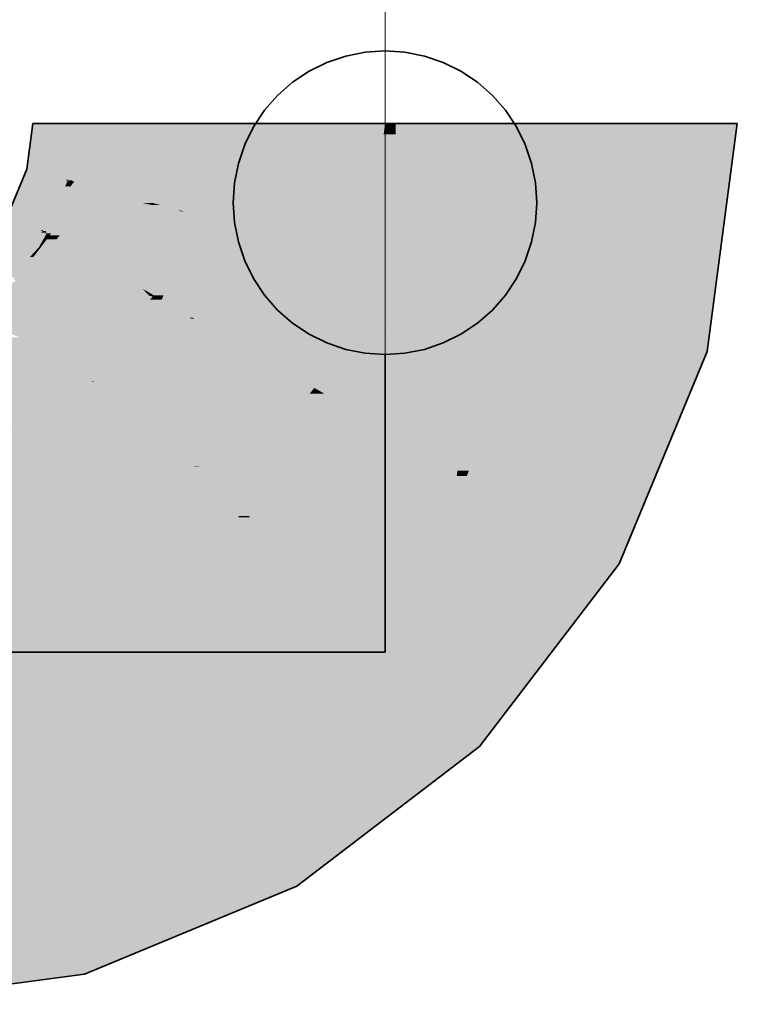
# Model space of a CAD drawing. Extents: x -223 to 557, y -138 to 606.
# Tile 159 of 256: x 59.14 to 60.32, y 224.2 to 225.82. Entities that reach past the tile are written whole.
import ezdxf

# ---------------------------------------------------------------- set-up
doc = ezdxf.new("R2010")
doc.units = 0
doc.layers.get('0').update_dxf_attribs({"lineweight": 35})
doc.layers.add('0-Shading', color=7, linetype='Continuous', lineweight=35)
for name, color, linetype, lineweight, true_color in [('H_Ruecklauf', 5, 'Continuous', 35, 0x0000ff), ('H_Ruecklauf_Beschriftung', 5, 'Continuous', 18, 0x0000ff), ('H_Vorlauf', 1, 'Continuous', 35, 0xff0000)]:
    doc.layers.add(name, color=color, linetype=linetype, lineweight=lineweight, true_color=true_color)

# ---------------------------------------------------------------- blocks, each defined once
blk = doc.blocks.new('Shading-A07ALDTR1N', base_point=(59.1643, 225.6493))
at = {"layer": '0-Shading', "color": 174, "true_color": 0x0000a0}
for points in [[(59.2226, 225.5743), (59.1544, 225.5743), (59.2379, 225.6493)], [(59.1544, 225.5743), (59.2379, 225.6493), (59.1643, 225.6493)], [(59.2224, 225.5569), (59.2191, 225.5569), (59.2414, 225.6493)], [(59.2191, 225.5569), (59.2414, 225.6493), (59.2379, 225.6493)], [(59.2297, 225.5561), (59.2222, 225.5561), (59.242, 225.6493)], [(59.2222, 225.5561), (59.242, 225.6493), (59.2414, 225.6493)], [(60.2294, 225.2942), (60.1998, 225.2942), (60.2506, 225.6493)], [(60.1998, 225.2942), (60.2506, 225.6493), (60.2466, 225.6493)], [(60.2765, 225.2864), (60.2289, 225.2864), (60.3243, 225.6493)], [(60.2289, 225.2864), (60.3243, 225.6493), (60.2506, 225.6493)], [(59.2191, 225.5569), (59.1472, 225.5569), (59.1544, 225.5743)], [(59.2191, 225.5569), (59.2226, 225.5743), (59.1544, 225.5743)], [(59.1933, 225.5043), (59.1254, 225.5043), (59.2191, 225.5569)], [(59.1254, 225.5043), (59.2191, 225.5569), (59.1472, 225.5569)], [(59.1814, 225.4738), (59.1783, 225.4738), (59.2222, 225.5561)], [(59.1783, 225.4738), (59.2222, 225.5561), (59.2187, 225.5561)], [(59.2252, 225.5461), (59.2173, 225.5461), (59.2222, 225.5561)], [(59.2222, 225.5561), (59.2187, 225.5561), (59.2191, 225.5569)], [(59.2222, 225.5561), (59.2224, 225.5569), (59.2191, 225.5569)], [(59.2294, 225.5542), (59.2297, 225.5561), (59.2222, 225.5561)], [(59.2294, 225.5542), (59.2228, 225.5542), (59.2222, 225.5561)], [(59.2252, 225.5461), (59.2294, 225.5542), (59.2228, 225.5542)], [(59.2261, 225.5461), (59.2252, 225.5461), (59.2294, 225.5542)], [(59.1863, 225.4724), (59.1807, 225.4724), (59.2252, 225.5461)], [(59.1807, 225.4724), (59.2252, 225.5461), (59.2173, 225.5461)], [(59.1881, 225.47), (59.185, 225.47), (59.2255, 225.5448)], [(59.185, 225.47), (59.2255, 225.5448), (59.2245, 225.5448)], [(59.194, 225.4686), (59.1874, 225.4686), (59.2255, 225.5448)], [(59.2255, 225.5448), (59.2245, 225.5448), (59.2252, 225.5461)], [(59.2255, 225.5448), (59.2261, 225.5461), (59.2252, 225.5461)], [(59.1783, 225.4738), (59.102, 225.4738), (59.1254, 225.5043)], [(59.1783, 225.4738), (59.1933, 225.5043), (59.1254, 225.5043)], [(59.153, 225.4443), (59.0793, 225.4443), (59.1783, 225.4738)], [(59.0793, 225.4443), (59.1783, 225.4738), (59.102, 225.4738)], [(59.1219, 225.4046), (59.119, 225.4046), (59.1807, 225.4724)], [(59.119, 225.4046), (59.1807, 225.4724), (59.1771, 225.4724)], [(59.1296, 225.403), (59.1205, 225.403), (59.1874, 225.4686)], [(59.1534, 225.4409), (59.185, 225.47), (59.1786, 225.47)], [(59.1592, 225.4409), (59.1534, 225.4409), (59.1874, 225.4686)], [(59.1534, 225.4409), (59.1874, 225.4686), (59.1834, 225.4686)], [(59.1743, 225.4457), (59.1672, 225.4457), (59.1874, 225.4686)], [(59.1807, 225.4724), (59.1771, 225.4724), (59.1783, 225.4738)], [(59.1807, 225.4724), (59.1814, 225.4738), (59.1783, 225.4738)], [(59.185, 225.47), (59.1786, 225.47), (59.1807, 225.4724)], [(59.185, 225.47), (59.1863, 225.4724), (59.1807, 225.4724)], [(59.1874, 225.4686), (59.1834, 225.4686), (59.185, 225.47)], [(59.1874, 225.4686), (59.1881, 225.47), (59.185, 225.47)], [(59.1927, 225.4655), (59.1856, 225.4655), (59.1874, 225.4686)], [(59.1927, 225.4655), (59.194, 225.4686), (59.1874, 225.4686)], [(59.1743, 225.4457), (59.1927, 225.4655), (59.1856, 225.4655)], [(59.1775, 225.4457), (59.1743, 225.4457), (59.1927, 225.4655)], [(59.119, 225.4046), (59.153, 225.4443), (59.0793, 225.4443)], [(59.1205, 225.403), (59.1592, 225.4409), (59.1534, 225.4409)], [(59.1303, 225.3982), (59.1254, 225.3982), (59.1743, 225.4457)], [(59.1254, 225.3982), (59.1743, 225.4457), (59.1672, 225.4457)], [(59.1652, 225.4296), (59.1594, 225.4296), (59.1743, 225.4457)], [(59.1652, 225.4296), (59.1775, 225.4457), (59.1743, 225.4457)], [(59.135, 225.3957), (59.1279, 225.3957), (59.1652, 225.4296)], [(59.1279, 225.3957), (59.1652, 225.4296), (59.1594, 225.4296)], [(59.1363, 225.3919), (59.1317, 225.3919), (59.1652, 225.4296)], [(60.2289, 225.2864), (60.1966, 225.2864), (60.1998, 225.2942)], [(60.2289, 225.2864), (60.2294, 225.2942), (60.1998, 225.2942)], [(60.1199, 224.9632), (60.0627, 224.9632), (60.2289, 225.2864)], [(60.0627, 224.9632), (60.2289, 225.2864), (60.1966, 225.2864)], [(60.1346, 224.9355), (60.1106, 224.9355), (60.2749, 225.274)], [(60.1106, 224.9355), (60.2749, 225.274), (60.2247, 225.274)], [(60.2749, 225.274), (60.2247, 225.274), (60.2289, 225.2864)], [(60.2749, 225.274), (60.2765, 225.2864), (60.2289, 225.2864)], [(60.1106, 224.9355), (60.0415, 224.9355), (60.0627, 224.9632)], [(60.1106, 224.9355), (60.1199, 224.9632), (60.0627, 224.9632)], [(59.9368, 224.679), (59.8446, 224.679), (60.1106, 224.9355)], [(59.8446, 224.679), (60.1106, 224.9355), (60.0415, 224.9355)], [(60.13, 224.9243), (60.103, 224.9243), (60.1106, 224.9355)], [(60.13, 224.9243), (60.1346, 224.9355), (60.1106, 224.9355)], [(59.8996, 224.6241), (59.8995, 224.6241), (60.13, 224.9243)], [(59.8995, 224.6241), (60.13, 224.9243), (60.103, 224.9243)], [(59.8996, 224.624), (59.773, 224.624), (59.8446, 224.679)], [(59.8995, 224.6241), (59.9368, 224.679), (59.8446, 224.679)], [(59.687, 224.4609), (59.5604, 224.4609), (59.8996, 224.624)], [(59.5604, 224.4609), (59.8996, 224.624), (59.773, 224.624)], [(59.8996, 224.624), (59.8996, 224.6241), (59.8995, 224.6241)], [(59.5993, 224.3936), (59.3979, 224.3936), (59.5604, 224.4609)], [(59.5993, 224.3936), (59.687, 224.4609), (59.5604, 224.4609)], [(59.4308, 224.3238), (59.2294, 224.3238), (59.5993, 224.3936)], [(59.2294, 224.3238), (59.5993, 224.3936), (59.3979, 224.3936)], [(59.242, 224.277), (58.8743, 224.277), (59.2294, 224.3238)], [(59.2496, 224.2487), (59.4308, 224.3238), (59.2294, 224.3238)], [(59.2496, 224.2487), (58.8743, 224.2487), (59.242, 224.277)], [(58.8743, 224.2487), (59.242, 224.277), (58.8743, 224.277)], [(58.8743, 224.1993), (59.2496, 224.2487), (58.8743, 224.2487)]]:
    blk.add_solid(points, dxfattribs=at)
at = {"layer": '0-Shading', "color": 172, "true_color": 0x0000d9}
for points in [[(59.2325, 225.5542), (59.2294, 225.5542), (59.273, 225.6493)], [(59.2294, 225.5542), (59.273, 225.6493), (59.242, 225.6493)], [(59.2738, 225.5534), (59.2322, 225.5534), (59.3135, 225.6493)], [(59.2322, 225.5534), (59.3135, 225.6493), (59.273, 225.6493)], [(59.3185, 225.5434), (59.2696, 225.5434), (59.3585, 225.6493)], [(59.2696, 225.5434), (59.3585, 225.6493), (59.3135, 225.6493)], [(59.3662, 225.5315), (59.314, 225.5315), (59.4031, 225.6493)], [(59.314, 225.5315), (59.4031, 225.6493), (59.3585, 225.6493)], [(59.4115, 225.5186), (59.3621, 225.5186), (59.4413, 225.6493)], [(59.3621, 225.5186), (59.4413, 225.6493), (59.4031, 225.6493)], [(59.4354, 225.5061), (59.4087, 225.5061), (59.4543, 225.6493)], [(59.4087, 225.5061), (59.4543, 225.6493), (59.4413, 225.6493)], [(60.207, 225.3491), (59.9947, 225.3491), (60.2466, 225.6493)], [(59.9947, 225.3491), (60.2466, 225.6493), (60.0343, 225.6493)], [(59.2255, 225.5448), (59.2322, 225.5534), (59.2291, 225.5534)], [(59.2645, 225.5448), (59.2255, 225.5448), (59.2322, 225.5534)], [(59.2322, 225.5534), (59.2291, 225.5534), (59.2294, 225.5542)], [(59.2322, 225.5534), (59.2325, 225.5542), (59.2294, 225.5542)], [(59.2696, 225.5434), (59.2738, 225.5534), (59.2322, 225.5534)], [(59.2087, 225.4655), (59.1927, 225.4655), (59.2641, 225.5363)], [(59.1927, 225.4655), (59.2641, 225.5363), (59.2221, 225.5363)], [(59.2641, 225.5363), (59.2221, 225.5363), (59.2255, 225.5448)], [(59.2318, 225.5434), (59.2645, 225.5448), (59.2255, 225.5448)], [(59.2696, 225.5434), (59.2318, 225.5434), (59.2645, 225.5448)], [(59.2641, 225.5363), (59.2696, 225.5434), (59.2318, 225.5434)], [(59.3101, 225.5263), (59.2563, 225.5263), (59.2641, 225.5363)], [(59.2959, 225.5363), (59.2641, 225.5363), (59.2696, 225.5434)], [(59.2864, 225.5315), (59.2959, 225.5363), (59.2641, 225.5363)], [(59.314, 225.5315), (59.3185, 225.5434), (59.2696, 225.5434)], [(59.314, 225.5315), (59.2864, 225.5315), (59.2959, 225.5363)], [(59.2585, 225.4591), (59.2037, 225.4591), (59.3101, 225.5263)], [(59.2037, 225.4591), (59.3101, 225.5263), (59.2563, 225.5263)], [(59.3101, 225.5263), (59.314, 225.5315), (59.2864, 225.5315)], [(59.3599, 225.5155), (59.3017, 225.5155), (59.3101, 225.5263)], [(59.3333, 225.5263), (59.3101, 225.5263), (59.314, 225.5315)], [(59.3456, 225.5186), (59.3333, 225.5263), (59.3101, 225.5263)], [(59.3621, 225.5186), (59.3662, 225.5315), (59.314, 225.5315)], [(59.3621, 225.5186), (59.3456, 225.5186), (59.3333, 225.5263)], [(59.3599, 225.5155), (59.3621, 225.5186), (59.3456, 225.5186)], [(59.3738, 225.5155), (59.3599, 225.5155), (59.3621, 225.5186)], [(59.4087, 225.5061), (59.4115, 225.5186), (59.3621, 225.5186)], [(59.3038, 225.4372), (59.2417, 225.4372), (59.3599, 225.5155)], [(59.2417, 225.4372), (59.3599, 225.5155), (59.3017, 225.5155)], [(59.3488, 225.4119), (59.2856, 225.4119), (59.4079, 225.505)], [(59.2856, 225.4119), (59.4079, 225.505), (59.3524, 225.505)], [(59.4079, 225.505), (59.3524, 225.505), (59.3599, 225.5155)], [(59.4027, 225.5061), (59.3738, 225.5155), (59.3599, 225.5155)], [(59.4087, 225.5061), (59.4027, 225.5061), (59.3738, 225.5155)], [(59.4079, 225.505), (59.4087, 225.5061), (59.4027, 225.5061)], [(59.4345, 225.4992), (59.4043, 225.4992), (59.4079, 225.505)], [(59.4129, 225.505), (59.4079, 225.505), (59.4087, 225.5061)], [(59.4345, 225.4992), (59.4129, 225.505), (59.4079, 225.505)], [(59.4345, 225.4992), (59.4354, 225.5061), (59.4087, 225.5061)], [(59.3742, 225.3851), (59.3319, 225.3851), (59.4345, 225.4992)], [(59.3319, 225.3851), (59.4345, 225.4992), (59.4043, 225.4992)], [(59.3795, 225.3664), (59.3643, 225.3664), (59.4345, 225.4992)], [(59.1652, 225.4296), (59.2037, 225.4591), (59.1878, 225.4591)], [(59.2417, 225.4372), (59.1751, 225.4372), (59.2037, 225.4591)], [(59.2037, 225.4591), (59.1878, 225.4591), (59.1927, 225.4655)], [(59.2037, 225.4591), (59.2087, 225.4655), (59.1927, 225.4655)], [(59.2417, 225.4372), (59.2585, 225.4591), (59.2037, 225.4591)], [(59.2315, 225.4296), (59.1652, 225.4296), (59.2417, 225.4372)], [(59.1652, 225.4296), (59.2417, 225.4372), (59.1751, 225.4372)], [(59.2814, 225.4143), (59.2112, 225.4143), (59.2417, 225.4372)], [(59.2856, 225.4119), (59.3038, 225.4372), (59.2417, 225.4372)], [(59.2112, 225.4143), (59.1534, 225.4143), (59.1652, 225.4296)], [(59.2112, 225.4143), (59.2315, 225.4296), (59.1652, 225.4296)], [(59.178, 225.3893), (59.1343, 225.3893), (59.2112, 225.4143)], [(59.1343, 225.3893), (59.2112, 225.4143), (59.1534, 225.4143)], [(59.2653, 225.3963), (59.1873, 225.3963), (59.2112, 225.4143)], [(59.2185, 225.4119), (59.2814, 225.4143), (59.2112, 225.4143)], [(59.2856, 225.4119), (59.2185, 225.4119), (59.2814, 225.4143)], [(59.2653, 225.3963), (59.2856, 225.4119), (59.2185, 225.4119)], [(59.3125, 225.3963), (59.2653, 225.3963), (59.2856, 225.4119)], [(59.3319, 225.3851), (59.3488, 225.4119), (59.2856, 225.4119)], [(59.1531, 225.3705), (59.1098, 225.3705), (59.1343, 225.3893)], [(59.1531, 225.3705), (59.178, 225.3893), (59.1343, 225.3893)], [(59.2317, 225.3705), (59.1531, 225.3705), (59.2653, 225.3963)], [(59.1531, 225.3705), (59.2653, 225.3963), (59.1873, 225.3963)], [(59.3224, 225.3773), (59.2406, 225.3773), (59.2653, 225.3963)], [(59.2989, 225.3851), (59.3125, 225.3963), (59.2653, 225.3963)], [(59.3319, 225.3851), (59.2989, 225.3851), (59.3125, 225.3963)], [(59.059, 225.3316), (59.1531, 225.3705), (59.1098, 225.3705)], [(59.1872, 225.3364), (59.0706, 225.3364), (59.1531, 225.3705)], [(59.1872, 225.3364), (59.2317, 225.3705), (59.1531, 225.3705)], [(59.2724, 225.3364), (59.1872, 225.3364), (59.3224, 225.3773)], [(59.1872, 225.3364), (59.3224, 225.3773), (59.2406, 225.3773)], [(59.3224, 225.3773), (59.3319, 225.3851), (59.2989, 225.3851)], [(59.3619, 225.3642), (59.3063, 225.3642), (59.3224, 225.3773)], [(59.3454, 225.3773), (59.3224, 225.3773), (59.3319, 225.3851)], [(59.3553, 225.3664), (59.3454, 225.3773), (59.3224, 225.3773)], [(59.3643, 225.3664), (59.3742, 225.3851), (59.3319, 225.3851)], [(59.3643, 225.3664), (59.3553, 225.3664), (59.3454, 225.3773)], [(59.29, 225.298), (59.2256, 225.298), (59.3619, 225.3642)], [(59.2256, 225.298), (59.3619, 225.3642), (59.3063, 225.3642)], [(59.3058, 225.2672), (59.2564, 225.2672), (59.3766, 225.3593)], [(59.2564, 225.2672), (59.3766, 225.3593), (59.3566, 225.3593)], [(59.3619, 225.3642), (59.3643, 225.3664), (59.3553, 225.3664)], [(59.3766, 225.3593), (59.3566, 225.3593), (59.3619, 225.3642)], [(59.3681, 225.3642), (59.3619, 225.3642), (59.3643, 225.3664)], [(59.3766, 225.3593), (59.3681, 225.3642), (59.3619, 225.3642)], [(59.3766, 225.3593), (59.3795, 225.3664), (59.3643, 225.3664)], [(60.1998, 225.2942), (59.972, 225.2942), (59.9947, 225.3491)], [(60.1998, 225.2942), (60.207, 225.3491), (59.9947, 225.3491)], [(59.1752, 225.3316), (59.059, 225.3316), (59.1872, 225.3364)], [(59.059, 225.3316), (59.1872, 225.3364), (59.0706, 225.3364)], [(59.1167, 225.308), (59.1752, 225.3316), (59.059, 225.3316)], [(59.2156, 225.308), (59.1167, 225.308), (59.1872, 225.3364)], [(59.2256, 225.298), (59.2724, 225.3364), (59.1872, 225.3364)], [(59.1409, 225.298), (59.2156, 225.308), (59.1167, 225.308)], [(59.2256, 225.298), (59.1409, 225.298), (59.2156, 225.308)], [(59.0799, 225.2931), (59.1476, 225.2952), (59.0851, 225.2952)], [(59.1528, 225.2931), (59.0799, 225.2931), (59.1476, 225.2952)], [(59.0936, 225.2806), (59.1528, 225.2931), (59.0799, 225.2931)], [(59.1476, 225.2952), (59.0851, 225.2952), (59.091, 225.2976)], [(59.1476, 225.2952), (59.1418, 225.2976), (59.091, 225.2976)], [(59.1835, 225.2806), (59.0936, 225.2806), (59.1528, 225.2931)], [(59.1476, 225.2952), (59.2256, 225.298), (59.1409, 225.298)], [(59.2189, 225.2952), (59.1476, 225.2952), (59.2256, 225.298)], [(59.2124, 225.2925), (59.1542, 225.2925), (59.1476, 225.2952)], [(59.2124, 225.2925), (59.2189, 225.2952), (59.1476, 225.2952)], [(59.1835, 225.2806), (59.2124, 225.2925), (59.1542, 225.2925)], [(59.243, 225.2806), (59.1835, 225.2806), (59.2256, 225.298)], [(59.2564, 225.2672), (59.29, 225.298), (59.2256, 225.298)], [(60.1067, 225.0693), (59.8789, 225.0693), (60.1998, 225.2942)], [(59.8789, 225.0693), (60.1998, 225.2942), (59.972, 225.2942)], [(59.1215, 225.2549), (59.1835, 225.2806), (59.0936, 225.2806)], [(59.2461, 225.2549), (59.1215, 225.2549), (59.1835, 225.2806)], [(59.2844, 225.2392), (59.243, 225.2806), (59.1835, 225.2806)], [(59.2844, 225.2392), (59.3058, 225.2672), (59.2564, 225.2672)], [(59.1527, 225.2484), (59.1058, 225.2484), (59.1215, 225.2549)], [(59.119, 225.2254), (59.1527, 225.2484), (59.1058, 225.2484)], [(59.2624, 225.2254), (59.119, 225.2254), (59.1527, 225.2484)], [(59.1964, 225.2392), (59.2461, 225.2549), (59.1215, 225.2549)], [(59.2844, 225.2392), (59.1964, 225.2392), (59.2461, 225.2549)], [(59.1572, 225.1593), (59.0056, 225.1593), (59.1142, 225.2337)], [(59.1572, 225.1593), (59.2624, 225.2254), (59.119, 225.2254)], [(59.1802, 225.1593), (59.1572, 225.1593), (59.2655, 225.2247)], [(59.1572, 225.1593), (59.2655, 225.2247), (59.2614, 225.2247)], [(59.2655, 225.2247), (59.2844, 225.2392), (59.1964, 225.2392)], [(59.2655, 225.2247), (59.2614, 225.2247), (59.2624, 225.2254)], [(59.0141, 225.1273), (59.1572, 225.1593), (59.0056, 225.1593)], [(59.1643, 225.147), (59.1025, 225.147), (59.1572, 225.1593)], [(59.1643, 225.147), (59.1802, 225.1593), (59.1572, 225.1593)], [(59.1166, 225.1273), (59.0141, 225.1273), (59.1643, 225.147)], [(59.0141, 225.1273), (59.1643, 225.147), (59.1025, 225.147)], [(60.0627, 224.9632), (59.7974, 224.9632), (59.8789, 225.0693)], [(60.0627, 224.9632), (60.1067, 225.0693), (59.8789, 225.0693)], [(59.9598, 224.8291), (59.6945, 224.8291), (60.0627, 224.9632)], [(59.6945, 224.8291), (60.0627, 224.9632), (59.7974, 224.9632)], [(59.8446, 224.679), (59.4989, 224.679), (59.6945, 224.8291)], [(59.8446, 224.679), (59.9598, 224.8291), (59.6945, 224.8291)], [(59.8, 224.6447), (59.4543, 224.6447), (59.8446, 224.679)], [(59.4543, 224.6447), (59.8446, 224.679), (59.4989, 224.679)], [(59.5212, 224.5289), (59.1745, 224.5289), (59.4543, 224.6447)], [(59.5604, 224.4609), (59.8, 224.6447), (59.4543, 224.6447)], [(59.1851, 224.4893), (58.8743, 224.4893), (59.1745, 224.5289)], [(59.1927, 224.4609), (59.5212, 224.5289), (59.1745, 224.5289)], [(59.5604, 224.4609), (59.1927, 224.4609), (59.5212, 224.5289)], [(59.2294, 224.3238), (58.8743, 224.3238), (59.1851, 224.4893)], [(58.8743, 224.3238), (59.1851, 224.4893), (58.8743, 224.4893)], [(59.2294, 224.3238), (59.5604, 224.4609), (59.1927, 224.4609)], [(58.8743, 224.277), (59.2294, 224.3238), (58.8743, 224.3238)]]:
    blk.add_solid(points, dxfattribs=at)
at = {"layer": '0-Shading', "color": 5, "true_color": 0x0000fa}
for points in [[(59.688, 225.4992), (59.4345, 225.4992), (59.4543, 225.6493)], [(59.7217, 225.4776), (59.7443, 225.6493), (59.4543, 225.6493)], [(59.762, 225.6318), (59.742, 225.6318), (59.7443, 225.6493)], [(59.762, 225.6318), (59.762, 225.6493), (59.7443, 225.6493)], [(59.831, 225.6318), (59.762, 225.6318), (59.8287, 225.6493)], [(59.762, 225.6318), (59.8287, 225.6493), (59.762, 225.6493)], [(59.8413, 225.5529), (59.9325, 225.6493), (59.8287, 225.6493)], [(59.9583, 225.5529), (59.8413, 225.5529), (59.9325, 225.6493)], [(60.0007, 225.3946), (60.0343, 225.6493), (59.9325, 225.6493)], [(59.762, 225.4242), (59.7146, 225.4242), (59.762, 225.6318)], [(59.7146, 225.4242), (59.762, 225.6318), (59.742, 225.6318)], [(59.8413, 225.5529), (59.831, 225.6318), (59.762, 225.6318)], [(59.8413, 225.5529), (59.762, 225.5529), (59.762, 225.6318)], [(59.86, 225.4115), (59.762, 225.4115), (59.8413, 225.5529)], [(59.762, 225.4115), (59.8413, 225.5529), (59.762, 225.5529)], [(60.0007, 225.3946), (59.9583, 225.5529), (59.8413, 225.5529)], [(60.0007, 225.3946), (59.8622, 225.3946), (59.8413, 225.5529)], [(59.3766, 225.3593), (59.492, 225.4838), (59.4281, 225.4838)], [(59.492, 225.4838), (59.4281, 225.4838), (59.4345, 225.4992)], [(59.5151, 225.4776), (59.688, 225.4992), (59.4345, 225.4992)], [(59.6448, 225.4429), (59.454, 225.4429), (59.492, 225.4838)], [(59.7217, 225.4776), (59.5151, 225.4776), (59.688, 225.4992)], [(59.6448, 225.4429), (59.7217, 225.4776), (59.5151, 225.4776)], [(59.7171, 225.4429), (59.6448, 225.4429), (59.7217, 225.4776)], [(59.485, 225.3593), (59.3766, 225.3593), (59.6448, 225.4429)], [(59.3766, 225.3593), (59.6448, 225.4429), (59.454, 225.4429)], [(59.7146, 225.4242), (59.609, 225.4242), (59.6448, 225.4429)], [(59.7146, 225.4242), (59.7171, 225.4429), (59.6448, 225.4429)], [(59.6754, 225.3296), (59.4281, 225.3296), (59.7146, 225.4242)], [(59.4281, 225.3296), (59.7146, 225.4242), (59.609, 225.4242)], [(59.762, 225.4115), (59.7094, 225.4115), (59.7146, 225.4242)], [(59.762, 225.4115), (59.762, 225.4242), (59.7146, 225.4242)], [(59.736, 225.2143), (59.6277, 225.2143), (59.762, 225.4115)], [(59.6277, 225.2143), (59.762, 225.4115), (59.7094, 225.4115)], [(59.8635, 225.3843), (59.7584, 225.3843), (59.762, 225.4115)], [(59.8635, 225.3843), (59.86, 225.4115), (59.762, 225.4115)], [(59.8635, 225.3843), (60.0007, 225.3946), (59.8622, 225.3946)], [(59.9994, 225.3843), (59.8635, 225.3843), (60.0007, 225.3946)], [(59.8635, 225.1562), (59.7284, 225.1562), (59.8635, 225.3843)], [(59.7284, 225.1562), (59.8635, 225.3843), (59.7584, 225.3843)], [(59.9947, 225.3491), (59.8635, 225.3491), (59.8635, 225.3843)], [(59.9947, 225.3491), (59.9994, 225.3843), (59.8635, 225.3843)], [(59.4256, 225.328), (59.3525, 225.328), (59.3766, 225.3593)], [(59.4281, 225.3296), (59.4231, 225.3296), (59.3766, 225.3593)], [(59.4281, 225.3296), (59.485, 225.3593), (59.3766, 225.3593)], [(59.8825, 225.0782), (59.8635, 225.0782), (59.9947, 225.3491)], [(59.8635, 225.0782), (59.9947, 225.3491), (59.8635, 225.3491)], [(59.5645, 225.2392), (59.2844, 225.2392), (59.4256, 225.328)], [(59.2844, 225.2392), (59.4256, 225.328), (59.3525, 225.328)], [(59.4256, 225.328), (59.4281, 225.3296), (59.4231, 225.3296)], [(59.4308, 225.328), (59.4256, 225.328), (59.4281, 225.3296)], [(59.6034, 225.2143), (59.4308, 225.328), (59.4256, 225.328)], [(59.6277, 225.2143), (59.6754, 225.3296), (59.4281, 225.3296)], [(59.6277, 225.2143), (59.6034, 225.2143), (59.4308, 225.328)], [(59.3056, 225.1907), (59.2211, 225.1907), (59.2655, 225.2247)], [(59.2989, 225.2247), (59.2655, 225.2247), (59.2844, 225.2392)], [(59.3005, 225.2231), (59.2675, 225.2231), (59.2655, 225.2247)], [(59.3005, 225.2231), (59.2989, 225.2247), (59.2655, 225.2247)], [(59.3005, 225.2231), (59.5645, 225.2392), (59.2844, 225.2392)], [(59.5897, 225.2231), (59.3005, 225.2231), (59.5645, 225.2392)], [(59.298, 225.1971), (59.3005, 225.2231), (59.2675, 225.2231)], [(59.3265, 225.1971), (59.298, 225.1971), (59.3005, 225.2231)], [(59.6197, 225.2039), (59.3197, 225.2039), (59.3005, 225.2231)], [(59.6197, 225.2039), (59.5897, 225.2231), (59.3005, 225.2231)], [(59.6197, 225.2039), (59.6277, 225.2143), (59.6034, 225.2143)], [(59.6403, 225.205), (59.6206, 225.205), (59.6277, 225.2143)], [(59.6435, 225.2052), (59.64, 225.2052), (59.6277, 225.2143)], [(59.7356, 225.2112), (59.6331, 225.2112), (59.6277, 225.2143)], [(59.7356, 225.2112), (59.736, 225.2143), (59.6277, 225.2143)], [(59.6435, 225.2052), (59.7356, 225.2112), (59.6331, 225.2112)], [(59.7348, 225.2052), (59.6435, 225.2052), (59.7356, 225.2112)], [(59.3056, 225.1907), (59.3265, 225.1971), (59.298, 225.1971)], [(59.3329, 225.1907), (59.3056, 225.1907), (59.3265, 225.1971)], [(59.4383, 225.0853), (59.6197, 225.2039), (59.3197, 225.2039)], [(59.5287, 225.0853), (59.4383, 225.0853), (59.6197, 225.2039)], [(59.6362, 225.0341), (59.4894, 225.0341), (59.6197, 225.2039)], [(59.6418, 225.2039), (59.6197, 225.2039), (59.6403, 225.205)], [(59.6197, 225.2039), (59.6403, 225.205), (59.6206, 225.205)], [(59.7247, 225.1427), (59.6418, 225.2039), (59.6197, 225.2039)], [(59.7247, 225.1427), (59.6257, 225.1427), (59.6197, 225.2039)], [(59.6403, 225.205), (59.6435, 225.2052), (59.64, 225.2052)], [(59.6438, 225.205), (59.6403, 225.205), (59.6435, 225.2052)], [(59.7063, 225.1562), (59.6438, 225.205), (59.6403, 225.205)], [(59.7284, 225.1562), (59.7348, 225.2052), (59.6435, 225.2052)], [(59.7284, 225.1562), (59.7063, 225.1562), (59.6438, 225.205)], [(59.3568, 225.147), (59.1643, 225.147), (59.3056, 225.1907)], [(59.1643, 225.147), (59.3056, 225.1907), (59.2211, 225.1907)], [(59.4289, 225.0856), (59.3329, 225.1907), (59.3056, 225.1907)], [(59.4379, 225.0856), (59.4289, 225.0856), (59.3329, 225.1907)], [(59.194, 225.0955), (59.0398, 225.0955), (59.1643, 225.147)], [(59.194, 225.0955), (59.3568, 225.147), (59.1643, 225.147)], [(59.4174, 225.0955), (59.194, 225.0955), (59.3568, 225.147)], [(59.7247, 225.1427), (59.7284, 225.1562), (59.7063, 225.1562)], [(59.7519, 225.1427), (59.7247, 225.1427), (59.7284, 225.1562)], [(59.8635, 225.0782), (59.8635, 225.1562), (59.7284, 225.1562)], [(59.6361, 225.0357), (59.7247, 225.1427), (59.6257, 225.1427)], [(59.696, 225.0357), (59.6361, 225.0357), (59.7247, 225.1427)], [(59.859, 225.0434), (59.6981, 225.0434), (59.7247, 225.1427)], [(59.812, 225.0782), (59.7519, 225.1427), (59.7247, 225.1427)], [(59.8635, 225.0782), (59.812, 225.0782), (59.7519, 225.1427)], [(59.1977, 225.0891), (59.0244, 225.0891), (59.194, 225.0955)], [(59.0244, 225.0891), (59.194, 225.0955), (59.0398, 225.0955)], [(59.4289, 225.0856), (59.1997, 225.0856), (59.194, 225.0955)], [(59.4289, 225.0856), (59.4174, 225.0955), (59.194, 225.0955)], [(59.0317, 225.0618), (59.1977, 225.0891), (59.0244, 225.0891)], [(59.2135, 225.0618), (59.0317, 225.0618), (59.1977, 225.0891)], [(59.2292, 225.0345), (59.4289, 225.0856), (59.1997, 225.0856)], [(59.489, 225.0345), (59.2292, 225.0345), (59.4289, 225.0856)], [(59.4383, 225.0853), (59.4294, 225.0853), (59.4289, 225.0856)], [(59.4383, 225.0853), (59.4379, 225.0856), (59.4289, 225.0856)], [(59.4894, 225.0341), (59.4383, 225.0853), (59.4294, 225.0853)], [(59.5223, 225.0769), (59.4467, 225.0769), (59.4383, 225.0853)], [(59.5223, 225.0769), (59.5287, 225.0853), (59.4383, 225.0853)], [(59.859, 225.0434), (59.8635, 225.0782), (59.812, 225.0782)], [(59.8789, 225.0693), (59.8624, 225.0693), (59.8635, 225.0782)], [(59.8789, 225.0693), (59.8825, 225.0782), (59.8635, 225.0782)], [(59.4894, 225.0341), (59.5223, 225.0769), (59.4467, 225.0769)], [(59.859, 225.0434), (59.8789, 225.0693), (59.8624, 225.0693)], [(59.2292, 225.0345), (59.039, 225.0345), (59.0317, 225.0618)], [(59.2292, 225.0345), (59.2135, 225.0618), (59.0317, 225.0618)], [(59.0761, 224.8959), (59.2292, 225.0345), (59.039, 225.0345)], [(59.3093, 224.8959), (59.0761, 224.8959), (59.2292, 225.0345)], [(59.434, 224.9916), (59.254, 224.9916), (59.2292, 225.0345)], [(59.4894, 225.0341), (59.231, 225.0341), (59.2292, 225.0345)], [(59.4894, 225.0341), (59.489, 225.0345), (59.2292, 225.0345)], [(59.434, 224.9916), (59.4894, 225.0341), (59.231, 225.0341)], [(59.5037, 225.0011), (59.4463, 225.0011), (59.4894, 225.0341)], [(59.5203, 225.0033), (59.5027, 225.0033), (59.4894, 225.0341)], [(59.4988, 225.0248), (59.6362, 225.0341), (59.4894, 225.0341)], [(59.6371, 225.0248), (59.4988, 225.0248), (59.6362, 225.0341)], [(59.6371, 225.0248), (59.696, 225.0357), (59.6361, 225.0357)], [(59.6931, 225.0248), (59.6371, 225.0248), (59.696, 225.0357)], [(59.7271, 224.8715), (59.6521, 224.8715), (59.859, 225.0434)], [(59.6521, 224.8715), (59.859, 225.0434), (59.6981, 225.0434)], [(59.5203, 225.0033), (59.6371, 225.0248), (59.4988, 225.0248)], [(59.6392, 225.0033), (59.5203, 225.0033), (59.6371, 225.0248)], [(59.6521, 224.8715), (59.6931, 225.0248), (59.6371, 225.0248)], [(59.5425, 224.9107), (59.3366, 224.9107), (59.5037, 225.0011)], [(59.4862, 224.9916), (59.434, 224.9916), (59.5037, 225.0011)], [(59.434, 224.9916), (59.5037, 225.0011), (59.4463, 225.0011)], [(59.5037, 225.0011), (59.5203, 225.0033), (59.5027, 225.0033)], [(59.5225, 225.0011), (59.5037, 225.0011), (59.5203, 225.0033)], [(59.5348, 224.9286), (59.5225, 225.0011), (59.5037, 225.0011)], [(59.6521, 224.8715), (59.6392, 225.0033), (59.5203, 225.0033)], [(59.595, 224.9286), (59.5348, 224.9286), (59.5225, 225.0011)], [(59.3093, 224.8959), (59.434, 224.9916), (59.254, 224.9916)], [(59.3093, 224.8959), (59.4862, 224.9916), (59.434, 224.9916)], [(59.5425, 224.9107), (59.595, 224.9286), (59.5348, 224.9286)], [(59.6129, 224.9107), (59.5425, 224.9107), (59.595, 224.9286)], [(59.4991, 224.8959), (59.3093, 224.8959), (59.5425, 224.9107)], [(59.3093, 224.8959), (59.5425, 224.9107), (59.3366, 224.9107)], [(59.5647, 224.859), (59.3909, 224.859), (59.5425, 224.9107)], [(59.5593, 224.8715), (59.6129, 224.9107), (59.5425, 224.9107)], [(59.6521, 224.8715), (59.5593, 224.8715), (59.6129, 224.9107)], [(59.0994, 224.809), (59.3093, 224.8959), (59.0761, 224.8959)], [(59.3246, 224.8693), (59.2451, 224.8693), (59.3093, 224.8959)], [(59.3909, 224.859), (59.3306, 224.859), (59.3093, 224.8959)], [(59.3909, 224.859), (59.4991, 224.8959), (59.3093, 224.8959)], [(59.0994, 224.809), (59.3246, 224.8693), (59.2451, 224.8693)], [(59.3405, 224.8418), (59.2219, 224.8418), (59.3246, 224.8693)], [(59.6065, 224.7616), (59.6521, 224.8715), (59.5593, 224.8715)], [(59.6945, 224.8291), (59.6345, 224.8291), (59.6521, 224.8715)], [(59.6945, 224.8291), (59.7271, 224.8715), (59.6521, 224.8715)], [(59.3405, 224.8418), (59.3909, 224.859), (59.3306, 224.859)], [(59.429, 224.8418), (59.3405, 224.8418), (59.3909, 224.859)], [(59.6065, 224.7616), (59.5647, 224.859), (59.3909, 224.859)], [(59.1762, 224.809), (59.0994, 224.809), (59.3405, 224.8418)], [(59.0994, 224.809), (59.3405, 224.8418), (59.2219, 224.8418)], [(59.3679, 224.7944), (59.1033, 224.7944), (59.3405, 224.8418)], [(59.3868, 224.7616), (59.429, 224.8418), (59.3405, 224.8418)], [(59.6065, 224.7616), (59.3868, 224.7616), (59.429, 224.8418)], [(59.6065, 224.7616), (59.6945, 224.8291), (59.6345, 224.8291)], [(59.1033, 224.7944), (59.1762, 224.809), (59.0994, 224.809)], [(59.1434, 224.6447), (59.3679, 224.7944), (59.1033, 224.7944)], [(59.4543, 224.6447), (59.1434, 224.6447), (59.3679, 224.7944)], [(59.1745, 224.5289), (58.8743, 224.5289), (59.1074, 224.7793)], [(59.4543, 224.6447), (59.6065, 224.7616), (59.3868, 224.7616)], [(59.1745, 224.5289), (59.4543, 224.6447), (59.1434, 224.6447)], [(58.8743, 224.4893), (59.1745, 224.5289), (58.8743, 224.5289)]]:
    blk.add_solid(points, dxfattribs=at)
blk = doc.blocks.new('Verbraucher-A07ALDYK1N', base_point=(59.4943, 225.2692))
at = {"layer": 'H_Ruecklauf', "lineweight": -2}
for p, q in [((59.6796, 225.7606), (59.6486, 225.7501)), ((59.7116, 225.767), (59.6796, 225.7606)), ((59.7443, 225.7692), (59.7116, 225.767)), ((59.7769, 225.767), (59.7443, 225.7692)), ((59.809, 225.7606), (59.7769, 225.767)), ((59.8399, 225.7501), (59.809, 225.7606)), ((59.6486, 225.7501), (59.6193, 225.7357)), ((59.8693, 225.7357), (59.8399, 225.7501)), ((59.6193, 225.7357), (59.5921, 225.7175)), ((59.8965, 225.7175), (59.8693, 225.7357)), ((59.5921, 225.7175), (59.5675, 225.6959)), ((59.921, 225.6959), (59.8965, 225.7175)), ((59.5675, 225.6959), (59.5459, 225.6714)), ((59.9426, 225.6714), (59.921, 225.6959)), ((59.5459, 225.6714), (59.5278, 225.6442)), ((59.9608, 225.6442), (59.9426, 225.6714)), ((59.5278, 225.6442), (59.5133, 225.6148)), ((59.9752, 225.6148), (59.9608, 225.6442)), ((59.5133, 225.6148), (59.5028, 225.5839)), ((59.9857, 225.5839), (59.9752, 225.6148)), ((59.5028, 225.5839), (59.4964, 225.5518)), ((59.9921, 225.5518), (59.9857, 225.5839)), ((59.4964, 225.5518), (59.4943, 225.5192)), ((59.9943, 225.5192), (59.9921, 225.5518)), ((59.4943, 225.5192), (59.4964, 225.4865)), ((59.9921, 225.4865), (59.9943, 225.5192)), ((59.4964, 225.4865), (59.5028, 225.4545)), ((59.9857, 225.4545), (59.9921, 225.4865)), ((59.5028, 225.4545), (59.5133, 225.4235)), ((59.9752, 225.4235), (59.9857, 225.4545)), ((59.5133, 225.4235), (59.5278, 225.3942)), ((59.9608, 225.3942), (59.9752, 225.4235)), ((59.5278, 225.3942), (59.5459, 225.367)), ((59.9426, 225.367), (59.9608, 225.3942)), ((59.5459, 225.367), (59.5675, 225.3424)), ((59.921, 225.3424), (59.9426, 225.367)), ((59.5675, 225.3424), (59.5921, 225.3208)), ((59.8965, 225.3208), (59.921, 225.3424)), ((59.5921, 225.3208), (59.6193, 225.3027)), ((59.8693, 225.3027), (59.8965, 225.3208)), ((59.6193, 225.3027), (59.6486, 225.2882)), ((59.8399, 225.2882), (59.8693, 225.3027)), ((59.6486, 225.2882), (59.6796, 225.2777)), ((59.6796, 225.2777), (59.7116, 225.2713)), ((59.7769, 225.2713), (59.809, 225.2777)), ((59.809, 225.2777), (59.8399, 225.2882)), ((59.7116, 225.2713), (59.7443, 225.2692)), ((59.7443, 225.2692), (59.7769, 225.2713))]:
    blk.add_line(p, q, dxfattribs=at)
at = {"layer": 'H_Vorlauf', "lineweight": -2}
for p, q in [((59.7116, 226.767), (59.6796, 226.7606)), ((59.7443, 226.7692), (59.7116, 226.767)), ((59.7769, 226.767), (59.7443, 226.7692)), ((59.809, 226.7606), (59.7769, 226.767)), ((59.6486, 226.7501), (59.6193, 226.7357)), ((59.6796, 226.7606), (59.6486, 226.7501)), ((59.8399, 226.7501), (59.809, 226.7606)), ((59.8693, 226.7357), (59.8399, 226.7501)), ((59.6193, 226.7357), (59.5921, 226.7175)), ((59.8965, 226.7175), (59.8693, 226.7357)), ((59.5921, 226.7175), (59.5675, 226.6959)), ((59.921, 226.6959), (59.8965, 226.7175)), ((59.5675, 226.6959), (59.5459, 226.6714)), ((59.9426, 226.6714), (59.921, 226.6959)), ((59.5459, 226.6714), (59.5278, 226.6442)), ((59.9608, 226.6442), (59.9426, 226.6714)), ((59.5278, 226.6442), (59.5133, 226.6148)), ((59.9752, 226.6148), (59.9608, 226.6442)), ((59.5133, 226.6148), (59.5028, 226.5839)), ((59.9857, 226.5839), (59.9752, 226.6148)), ((59.5028, 226.5839), (59.4964, 226.5518)), ((59.9921, 226.5518), (59.9857, 226.5839)), ((59.4964, 226.5518), (59.4943, 226.5192)), ((59.9943, 226.5192), (59.9921, 226.5518)), ((59.4943, 226.5192), (59.4964, 226.4865)), ((59.9921, 226.4865), (59.9943, 226.5192)), ((59.4964, 226.4865), (59.5028, 226.4545)), ((59.9857, 226.4545), (59.9921, 226.4865)), ((59.5028, 226.4545), (59.5133, 226.4235)), ((59.9752, 226.4235), (59.9857, 226.4545)), ((59.5133, 226.4235), (59.5278, 226.3942)), ((59.9608, 226.3942), (59.9752, 226.4235)), ((59.5278, 226.3942), (59.5459, 226.367)), ((59.9426, 226.367), (59.9608, 226.3942)), ((59.5459, 226.367), (59.5675, 226.3424)), ((59.921, 226.3424), (59.9426, 226.367)), ((59.5675, 226.3424), (59.5921, 226.3208)), ((59.8965, 226.3208), (59.921, 226.3424)), ((59.5921, 226.3208), (59.6193, 226.3027)), ((59.8693, 226.3027), (59.8965, 226.3208)), ((59.6193, 226.3027), (59.6486, 226.2882)), ((59.8399, 226.2882), (59.8693, 226.3027)), ((59.6486, 226.2882), (59.6796, 226.2777)), ((59.6796, 226.2777), (59.7116, 226.2713)), ((59.7769, 226.2713), (59.809, 226.2777)), ((59.809, 226.2777), (59.8399, 226.2882)), ((59.7116, 226.2713), (59.7443, 226.2692)), ((59.7443, 226.2692), (59.7769, 226.2713))]:
    blk.add_line(p, q, dxfattribs=at)
blk = doc.blocks.new('Rohr - 1703-A07ALDYQ1N', base_point=(58.9592, 224.7793))
at = {"color": 0, "linetype": 'ByBlock', "lineweight": -2, "ltscale": 0.35}
for p, q in [((59.7443, 224.7793), (59.7443, 225.2692)), ((58.9592, 224.7793), (59.7443, 224.7793))]:
    blk.add_line(p, q, dxfattribs=at)
blk = doc.blocks.new('Bauteilbeschriftung-A07ALDYS1N', base_point=(59.7443, 224.7793))
at = {"color": 0, "linetype": 'ByBlock', "lineweight": -2, "ltscale": 0.18}
blk.add_line((59.7443, 243.6285), (59.7443, 224.7793), dxfattribs=at)
blk = doc.blocks.new('Geometrie-A07ALE0Y1N', base_point=(58.3592, 224.1993))
at = {"layer": 'H_Ruecklauf', "lineweight": -2}
for p, q in [((59.1544, 225.5743), (59.1643, 225.6493)), ((59.184, 225.6493), (59.1643, 225.6493)), ((59.1643, 225.6493), (59.184, 225.6493)), ((59.242, 225.6493), (59.184, 225.6493)), ((59.184, 225.6493), (59.242, 225.6493)), ((59.3341, 225.6493), (59.242, 225.6493)), ((59.242, 225.6493), (59.3341, 225.6493)), ((59.4543, 225.6493), (59.3341, 225.6493)), ((59.3341, 225.6493), (59.4543, 225.6493)), ((59.5942, 225.6493), (59.4543, 225.6493)), ((59.4543, 225.6493), (59.5942, 225.6493)), ((59.7443, 225.6493), (59.5942, 225.6493)), ((59.5942, 225.6493), (59.7443, 225.6493)), ((59.8944, 225.6493), (59.7443, 225.6493)), ((59.7443, 225.6493), (59.8944, 225.6493)), ((60.0343, 225.6493), (59.8944, 225.6493)), ((59.8944, 225.6493), (60.0343, 225.6493)), ((60.1544, 225.6493), (60.0343, 225.6493)), ((60.0343, 225.6493), (60.1544, 225.6493)), ((60.2466, 225.6493), (60.1544, 225.6493)), ((60.1544, 225.6493), (60.2466, 225.6493)), ((60.3045, 225.6493), (60.2466, 225.6493)), ((60.2466, 225.6493), (60.3045, 225.6493)), ((60.2749, 225.274), (60.3243, 225.6493)), ((60.3243, 225.6493), (60.3045, 225.6493)), ((60.3045, 225.6493), (60.3243, 225.6493)), ((59.1254, 225.5043), (59.1544, 225.5743)), ((60.13, 224.9243), (60.2749, 225.274)), ((59.8996, 224.624), (60.13, 224.9243)), ((59.5993, 224.3936), (59.8996, 224.624)), ((59.2496, 224.2487), (59.5993, 224.3936)), ((58.8743, 224.1993), (59.2496, 224.2487))]:
    blk.add_line(p, q, dxfattribs=at)

msp = doc.modelspace()

# ---------------------------------------------------------------- block references
at = {"ltscale": 0.35}
msp.add_blockref('Verbraucher-A07ALDYK1N', (59.4943, 225.2692), dxfattribs=at)
msp.add_blockref('Shading-A07ALDTR1N', (59.1643, 225.6493))
at = {"linetype": 'Continuous', "ltscale": 0.35}
msp.add_blockref('Geometrie-A07ALE0Y1N', (58.3592, 224.1993), dxfattribs=at)
at = {"layer": 'H_Ruecklauf', "ltscale": 0.35}
msp.add_blockref('Rohr - 1703-A07ALDYQ1N', (58.9592, 224.7793), dxfattribs=at)
at = {"layer": 'H_Ruecklauf_Beschriftung', "ltscale": 0.18}
msp.add_blockref('Bauteilbeschriftung-A07ALDYS1N', (59.7443, 224.7793), dxfattribs=at)

doc.saveas('drawing.dxf')
